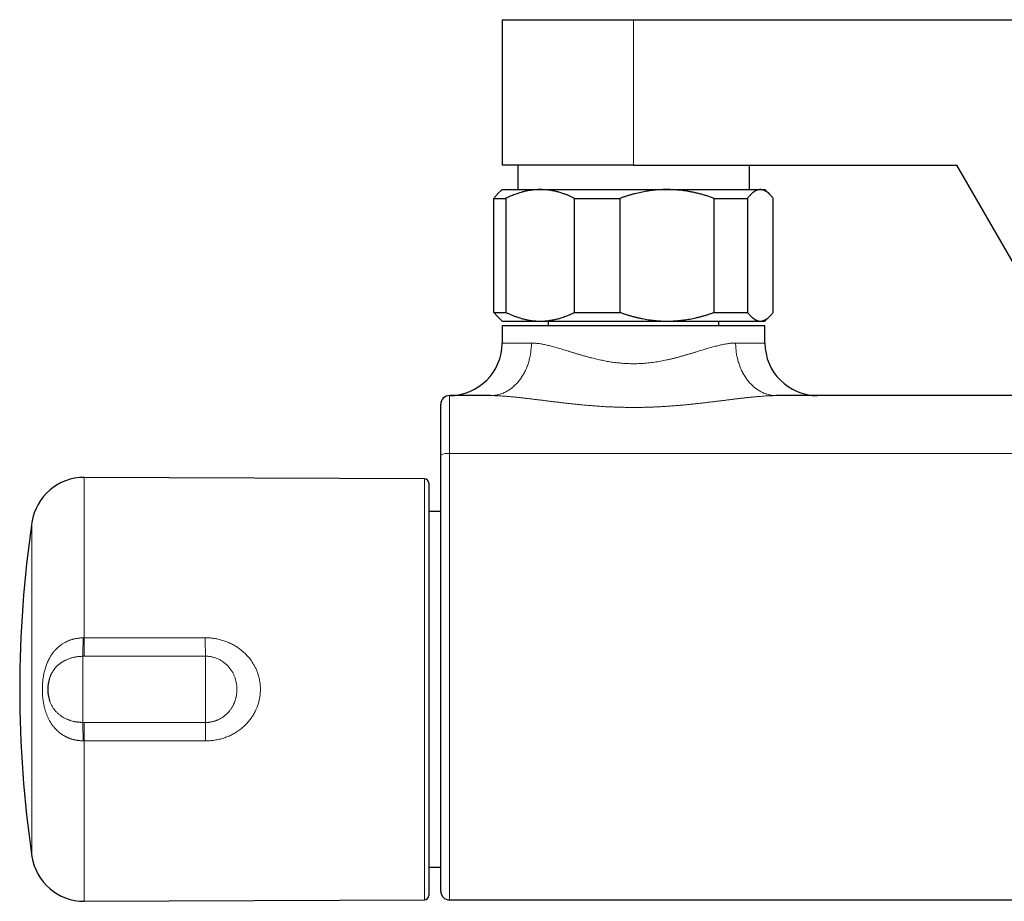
# Model space of a CAD drawing. Header units: millimetres. Extents: x 8 to 696, y 12 to 354.
# Tile 3 of 15: x 216 to 328, y 37 to 137. Entities that reach past the tile are written whole.
import ezdxf

# ---------------------------------------------------------------- set-up
doc = ezdxf.new("R2010")
doc.units = ezdxf.units.MM

msp = doc.modelspace()

# ---------------------------------------------------------------- linework, layer by layer
at = {"color": 7, "linetype": 'Continuous', "lineweight": 30}
for p, q in [((271.15, 137.35), (271.15, 120.75)), ((271.15, 137.35), (286.15, 137.35)), ((286.15, 137.35), (436.15, 137.35)), ((286.15, 120.75), (271.15, 120.75)), ((272.93, 120.75), (272.93, 117.97)), ((286.15, 120.75), (323.05, 120.75)), ((299.37, 117.97), (299.37, 120.75)), ((333.1, 103.35), (323.05, 120.75)), ((270.21, 116.97), (271.58, 116.97)), ((270.21, 103.97), (270.21, 116.97)), ((271.15, 117.97), (270.6, 117.43)), ((271.15, 117.97), (275.5, 117.97)), ((271.58, 116.97), (271.58, 103.97)), ((275.5, 117.97), (289.98, 117.97)), ((279.43, 116.97), (284.6, 116.97)), ((279.43, 103.97), (279.43, 116.97)), ((284.6, 116.97), (284.6, 103.97)), ((289.98, 117.97), (300.62, 117.97)), ((295.36, 103.97), (295.36, 116.97)), ((295.36, 116.97), (299.16, 116.97)), ((299.16, 116.97), (299.16, 103.97)), ((300.62, 117.97), (301.15, 117.97)), ((301.69, 117.43), (301.15, 117.97)), ((302.08, 103.97), (302.08, 116.97)), ((270.21, 103.97), (271.58, 103.97)), ((270.6, 103.52), (271.15, 102.97)), ((279.43, 103.97), (284.6, 103.97)), ((295.36, 103.97), (299.16, 103.97)), ((301.15, 102.97), (301.69, 103.52)), ((271.15, 102.97), (275.5, 102.97)), ((271.15, 102.47), (271.15, 100.47)), ((271.15, 102.47), (301.15, 102.47)), ((275.5, 102.97), (289.98, 102.97)), ((276.4, 102.97), (276.4, 102.47)), ((289.98, 102.97), (300.62, 102.97)), ((295.9, 102.47), (295.9, 102.97)), ((300.62, 102.97), (301.15, 102.97)), ((301.15, 100.47), (301.15, 102.47)), ((269.84, 94.47), (265.15, 94.47)), ((419.84, 94.47), (302.46, 94.47)), ((262.3, 84.97), (223.47, 85.14)), ((262.8, 84.47), (262.8, 60.97)), ((264.15, 81.24), (262.8, 81.24)), ((219.51, 62.26), (219.51, 62.25)), ((262.8, 60.97), (262.8, 37.47)), ((219.51, 59.69), (219.51, 59.68)), ((262.8, 40.7), (264.15, 40.7)), ((223.47, 36.8), (262.3, 36.97)), ((265.15, 36.96), (457.15, 36.96))]:
    msp.add_line(p, q, dxfattribs=at)
at = {"color": 252, "linetype": 'Continuous', "lineweight": 0}
for p, q in [((286.15, 120.75), (286.15, 137.35)), ((271.15, 100.47), (274.5, 100.47)), ((297.8, 100.47), (301.15, 100.47)), ((457.15, 87.87), (265.15, 87.87)), ((223.47, 85.14), (223.47, 66.83)), ((262.3, 36.97), (262.3, 84.97)), ((217.5, 41.92), (217.5, 80.02)), ((223.35, 66.83), (223.47, 66.83)), ((223.47, 66.83), (237.29, 66.85)), ((223.3, 57.2), (223.3, 64.74)), ((223.48, 64.74), (223.3, 64.74)), ((237.3, 57.19), (237.3, 64.75)), ((223.3, 57.2), (223.48, 57.2)), ((223.47, 55.11), (223.35, 55.11)), ((237.29, 55.09), (223.47, 55.11)), ((223.47, 55.11), (223.47, 36.8))]:
    msp.add_line(p, q, dxfattribs=at)
at = {"color": 252, "linetype": 'Continuous', "lineweight": 0, "flags": 128}
for points in [[(274.5, 100.47), (274.5, 100.33), (274.49, 100.2), (274.49, 100.06), (274.48, 99.92), (274.47, 99.79), (274.45, 99.65), (274.44, 99.52), (274.42, 99.38), (274.4, 99.25), (274.38, 99.12), (274.35, 98.98), (274.32, 98.85), (274.29, 98.72), (274.26, 98.59), (274.23, 98.46), (274.19, 98.33), (274.15, 98.21), (274.11, 98.08), (274.07, 97.95), (274.02, 97.83), (273.97, 97.71), (273.92, 97.59), (273.87, 97.47), (273.82, 97.35), (273.76, 97.24), (273.7, 97.12), (273.64, 97.01), (273.58, 96.9), (273.52, 96.79), (273.45, 96.68), (273.38, 96.58), (273.31, 96.48), (273.24, 96.37), (273.17, 96.28), (273.09, 96.18), (273.02, 96.09), (272.94, 95.99), (272.86, 95.9), (272.78, 95.82), (272.69, 95.73), (272.61, 95.65), (272.52, 95.57), (272.44, 95.49), (272.35, 95.42), (272.26, 95.34), (272.17, 95.27), (272.07, 95.21), (271.98, 95.14), (271.89, 95.08), (271.79, 95.02), (271.69, 94.97), (271.6, 94.91), (271.5, 94.86), (271.4, 94.82), (271.3, 94.77), (271.2, 94.73), (271.09, 94.69), (270.99, 94.66), (270.89, 94.62), (270.78, 94.6), (270.68, 94.57), (270.58, 94.55), (270.47, 94.53), (270.37, 94.51), (270.26, 94.49), (270.15, 94.48), (270.05, 94.48), (269.94, 94.47), (269.84, 94.47)], [(302.46, 94.47), (302.36, 94.47), (302.25, 94.48), (302.15, 94.48), (302.04, 94.49), (301.93, 94.51), (301.83, 94.53), (301.72, 94.55), (301.62, 94.57), (301.51, 94.6), (301.41, 94.62), (301.31, 94.66), (301.21, 94.69), (301.1, 94.73), (301, 94.77), (300.9, 94.82), (300.8, 94.86), (300.7, 94.91), (300.61, 94.97), (300.51, 95.02), (300.41, 95.08), (300.32, 95.14), (300.23, 95.21), (300.13, 95.27), (300.04, 95.34), (299.95, 95.42), (299.86, 95.49), (299.78, 95.57), (299.69, 95.65), (299.6, 95.73), (299.52, 95.82), (299.44, 95.9), (299.36, 95.99), (299.28, 96.09), (299.21, 96.18), (299.13, 96.28), (299.06, 96.37), (298.99, 96.48), (298.92, 96.58), (298.85, 96.68), (298.78, 96.79), (298.72, 96.9), (298.66, 97.01), (298.6, 97.12), (298.54, 97.24), (298.48, 97.35), (298.43, 97.47), (298.37, 97.59), (298.32, 97.71), (298.28, 97.83), (298.23, 97.95), (298.19, 98.08), (298.15, 98.21), (298.11, 98.33), (298.07, 98.46), (298.04, 98.59), (298, 98.72), (297.97, 98.85), (297.95, 98.98), (297.92, 99.12), (297.9, 99.25), (297.88, 99.38), (297.86, 99.52), (297.85, 99.65), (297.83, 99.79), (297.82, 99.92), (297.81, 100.06), (297.81, 100.2), (297.8, 100.33), (297.8, 100.47)], [(237.3, 64.75), (229.3, 64.74), (223.48, 64.74)], [(223.48, 57.2), (231.48, 57.2), (237.3, 57.19)]]:
    msp.add_lwpolyline(points, dxfattribs=at)
at = {"color": 7, "linetype": 'Continuous', "lineweight": 30}
for centre, radius, start, end in [((265.15, 100.47), 6, 270, 0), ((307.15, 100.47), 6, 180, 270), ((265.15, 93.47), 1, 90, 180), ((223.44, 79.14), 6, 89.75, 171.5732), ((262.3, 84.47), 0.5, 0, 89.75), ((346.1, 60.97), 130, 171.5732, 188.4268), ((223.3, 60.97), 4, 161.2596, 198.7252), ((223.44, 42.8), 6, 188.4268, 270.25), ((262.3, 37.47), 0.5, 270.25, 360), ((265.15, 37.96), 1, 180.0002, 269.9983)]:
    msp.add_arc(centre, radius, start, end, dxfattribs=at)
at = {"color": 252, "linetype": 'Continuous', "lineweight": 0}
for centre, radius, start, end in [((264.91, 86.31), 1.58, 81.1599, 118.7198), ((160.97, 67.16), 62.37, 357.7734, 359.7001), ((443.69, 67.16), 220.23, 180.0849, 180.6304), ((457.29, 67.17), 220.01, 180.0829, 180.6305), ((160.97, 54.78), 62.37, 0.2999, 2.2266), ((443.69, 54.78), 220.23, 179.3696, 179.9151), ((457.28, 54.77), 219.99, 179.3695, 179.9171)]:
    msp.add_arc(centre, radius, start, end, dxfattribs=at)
at = {"color": 7, "linetype": 'Continuous', "lineweight": 30}
for points, knots in [([(270.21, 116.97), (270.25, 117.02), (270.33, 117.12), (270.45, 117.26), (270.54, 117.36), (270.59, 117.41), (270.61, 117.42)], [0, 0, 0, 0, 0.3023142, 0.6046655, 0.9069703, 1, 1, 1, 1]), ([(275.5, 117.97), (275.46, 117.97), (275.33, 117.97), (275.11, 117.96), (274.86, 117.94), (274.61, 117.92), (274.36, 117.88), (274.12, 117.84), (273.89, 117.8), (273.68, 117.75), (273.44, 117.69), (273.16, 117.61), (272.87, 117.51), (272.6, 117.42), (272.34, 117.31), (272.09, 117.21), (271.83, 117.09), (271.67, 117.01), (271.58, 116.97)], [0, 0, 0, 0, 0.034083, 0.097391, 0.1607252, 0.2240692, 0.2874053, 0.3507149, 0.403935, 0.4571599, 0.5103804, 0.5888088, 0.6672378, 0.7337757, 0.800332, 0.8668969, 0.933458, 1, 1, 1, 1]), ([(279.43, 116.97), (279.32, 117.02), (279.12, 117.12), (278.8, 117.26), (278.49, 117.39), (278.2, 117.49), (277.95, 117.57), (277.74, 117.64), (277.52, 117.7), (277.31, 117.75), (277.09, 117.8), (276.86, 117.85), (276.6, 117.89), (276.33, 117.93), (276.05, 117.95), (275.78, 117.97), (275.6, 117.97), (275.5, 117.97)], [0, 0, 0, 0, 0.082024, 0.16407, 0.246113, 0.328132, 0.383157, 0.438186, 0.49321, 0.547623, 0.602041, 0.656454, 0.725142, 0.793863, 0.862595, 0.931314, 1, 1, 1, 1]), ([(289.98, 117.97), (289.87, 117.97), (289.65, 117.97), (289.33, 117.96), (289, 117.94), (288.67, 117.91), (288.34, 117.88), (288, 117.83), (287.67, 117.78), (287.33, 117.72), (286.99, 117.66), (286.65, 117.58), (286.31, 117.5), (285.97, 117.41), (285.62, 117.31), (285.28, 117.2), (284.94, 117.09), (284.71, 117.01), (284.6, 116.97)], [0, 0, 0, 0, 0.059354, 0.118968, 0.178612, 0.238942, 0.299302, 0.360665, 0.422058, 0.484603, 0.547177, 0.610851, 0.674553, 0.739114, 0.8037, 0.868763, 0.933848, 1, 1, 1, 1]), ([(295.36, 116.97), (295.22, 117.02), (294.95, 117.12), (294.53, 117.25), (294.11, 117.38), (293.71, 117.48), (293.33, 117.58), (292.97, 117.66), (292.6, 117.73), (292.24, 117.79), (291.87, 117.84), (291.51, 117.89), (291.17, 117.92), (290.83, 117.95), (290.49, 117.96), (290.21, 117.97), (290.04, 117.97), (289.98, 117.97)], [0, 0, 0, 0, 0.079536, 0.159092, 0.238645, 0.318176, 0.385521, 0.452903, 0.520301, 0.587695, 0.655068, 0.722407, 0.783941, 0.845492, 0.907042, 0.968576, 1, 1, 1, 1]), ([(300.62, 117.97), (300.61, 117.97), (300.56, 117.97), (300.48, 117.96), (300.39, 117.94), (300.29, 117.92), (300.2, 117.88), (300.11, 117.84), (300.01, 117.79), (299.92, 117.73), (299.82, 117.66), (299.73, 117.59), (299.64, 117.51), (299.54, 117.42), (299.45, 117.31), (299.35, 117.21), (299.26, 117.09), (299.19, 117.01), (299.16, 116.97)], [0, 0, 0, 0, 0.034083, 0.096966, 0.159875, 0.222793, 0.285703, 0.348588, 0.412301, 0.476037, 0.539782, 0.603521, 0.667238, 0.733776, 0.800332, 0.866897, 0.933458, 1, 1, 1, 1]), ([(302.08, 116.97), (302.06, 117.01), (302, 117.08), (301.91, 117.19), (301.82, 117.29), (301.73, 117.39), (301.64, 117.48), (301.55, 117.56), (301.46, 117.64), (301.37, 117.71), (301.28, 117.77), (301.18, 117.82), (301.09, 117.87), (301, 117.9), (300.91, 117.93), (300.81, 117.95), (300.72, 117.97), (300.66, 117.97), (300.62, 117.97)], [0, 0, 0, 0, 0.0620716, 0.124143, 0.1863527, 0.2485733, 0.3107925, 0.3730004, 0.4354653, 0.4979442, 0.5604218, 0.622885, 0.6856526, 0.7484368, 0.8112202, 0.8739867, 0.9369934, 1, 1, 1, 1]), ([(270.61, 103.52), (270.59, 103.53), (270.54, 103.58), (270.44, 103.69), (270.33, 103.82), (270.25, 103.92), (270.21, 103.97)], [0, 0, 0, 0, 0.113971, 0.409331, 0.704705, 1, 1, 1, 1]), ([(271.58, 103.97), (271.69, 103.92), (271.89, 103.82), (272.21, 103.68), (272.52, 103.55), (272.81, 103.45), (273.06, 103.37), (273.27, 103.3), (273.49, 103.24), (273.7, 103.19), (273.92, 103.14), (274.15, 103.09), (274.41, 103.05), (274.68, 103.01), (274.95, 102.99), (275.23, 102.97), (275.41, 102.97), (275.5, 102.97)], [0, 0, 0, 0, 0.082024, 0.16407, 0.246113, 0.328132, 0.383157, 0.438186, 0.49321, 0.547623, 0.602041, 0.656454, 0.725142, 0.793863, 0.862595, 0.931314, 1, 1, 1, 1]), ([(275.5, 102.97), (275.55, 102.97), (275.68, 102.97), (275.89, 102.98), (276.15, 103), (276.4, 103.02), (276.65, 103.06), (276.89, 103.1), (277.12, 103.14), (277.33, 103.19), (277.57, 103.25), (277.84, 103.33), (278.13, 103.43), (278.41, 103.52), (278.67, 103.63), (278.92, 103.73), (279.17, 103.85), (279.34, 103.93), (279.43, 103.97)], [0, 0, 0, 0, 0.034083, 0.097391, 0.160725, 0.224069, 0.287405, 0.350715, 0.403935, 0.45716, 0.51038, 0.588809, 0.667238, 0.733776, 0.800332, 0.866897, 0.933458, 1, 1, 1, 1]), ([(284.6, 103.97), (284.72, 103.93), (284.96, 103.84), (285.32, 103.72), (285.69, 103.61), (286.05, 103.51), (286.41, 103.42), (286.77, 103.33), (287.13, 103.25), (287.49, 103.19), (287.85, 103.13), (288.21, 103.08), (288.57, 103.04), (288.92, 103.01), (289.27, 102.99), (289.63, 102.97), (289.86, 102.97), (289.98, 102.97)], [0, 0, 0, 0, 0.070136, 0.140298, 0.208505, 0.276495, 0.344514, 0.41187, 0.479259, 0.545673, 0.612122, 0.677495, 0.742905, 0.807398, 0.871929, 0.935946, 1, 1, 1, 1]), ([(289.98, 102.97), (290.04, 102.97), (290.21, 102.97), (290.5, 102.98), (290.85, 103), (291.2, 103.02), (291.54, 103.06), (291.89, 103.1), (292.24, 103.15), (292.58, 103.21), (292.92, 103.27), (293.26, 103.35), (293.61, 103.43), (293.96, 103.52), (294.31, 103.62), (294.67, 103.73), (295.02, 103.85), (295.25, 103.93), (295.36, 103.97)], [0, 0, 0, 0, 0.031424, 0.0949, 0.158401, 0.221913, 0.285417, 0.348894, 0.412349, 0.475827, 0.539313, 0.602795, 0.666254, 0.732988, 0.799741, 0.866503, 0.933261, 1, 1, 1, 1]), ([(299.16, 103.97), (299.19, 103.93), (299.26, 103.85), (299.35, 103.74), (299.44, 103.63), (299.53, 103.53), (299.63, 103.44), (299.72, 103.36), (299.8, 103.3), (299.88, 103.24), (299.96, 103.18), (300.05, 103.13), (300.14, 103.08), (300.23, 103.04), (300.32, 103.01), (300.42, 102.99), (300.52, 102.97), (300.59, 102.97), (300.62, 102.97)], [0, 0, 0, 0, 0.065066, 0.130137, 0.195202, 0.2604788, 0.3257618, 0.3910375, 0.4414903, 0.4919429, 0.5527227, 0.6135243, 0.6743318, 0.7351308, 0.7959083, 0.8639353, 0.9319733, 1, 1, 1, 1]), ([(300.62, 102.97), (300.64, 102.97), (300.69, 102.97), (300.77, 102.98), (300.87, 103), (300.96, 103.02), (301.06, 103.06), (301.15, 103.1), (301.25, 103.15), (301.34, 103.21), (301.43, 103.28), (301.53, 103.36), (301.63, 103.45), (301.74, 103.56), (301.86, 103.69), (301.97, 103.82), (302.05, 103.92), (302.08, 103.97)], [0, 0, 0, 0, 0.034083, 0.09801, 0.161965, 0.225929, 0.289885, 0.353814, 0.41822, 0.482648, 0.547086, 0.611518, 0.675927, 0.756932, 0.837959, 0.91899, 1, 1, 1, 1]), ([(264.15, 87.7), (264.15, 87.75), (264.15, 87.85), (264.15, 88.05), (264.15, 88.29), (264.15, 88.57), (264.15, 88.84), (264.15, 89.1), (264.15, 89.34), (264.15, 89.55), (264.15, 89.77), (264.15, 89.98), (264.15, 90.2), (264.15, 90.42), (264.15, 90.66), (264.15, 90.89), (264.15, 91.1), (264.15, 91.29), (264.15, 91.46), (264.15, 91.63), (264.15, 91.78), (264.15, 91.95), (264.15, 92.11), (264.15, 92.28), (264.15, 92.44), (264.15, 92.58), (264.15, 92.7), (264.15, 92.8), (264.15, 92.9), (264.15, 92.99), (264.15, 93.08), (264.15, 93.17), (264.15, 93.25), (264.15, 93.31), (264.15, 93.37), (264.15, 93.41), (264.15, 93.43), (264.15, 93.45), (264.15, 93.47), (264.15, 93.47), (264.15, 93.47)], [0, 0, 0, 0, 0.016147, 0.032295, 0.062084, 0.091898, 0.121712, 0.151501, 0.176021, 0.200563, 0.225113, 0.249655, 0.274175, 0.303977, 0.333804, 0.363632, 0.393433, 0.417965, 0.442518, 0.467079, 0.491632, 0.516164, 0.545957, 0.575776, 0.605595, 0.635389, 0.659913, 0.684459, 0.709012, 0.733558, 0.758082, 0.787875, 0.817694, 0.847513, 0.877307, 0.901831, 0.926377, 0.95093, 0.975476, 1, 1, 1, 1]), ([(264.15, 37.96), (264.15, 37.96), (264.15, 37.96), (264.15, 37.97), (264.15, 37.99), (264.15, 38.02), (264.15, 38.06), (264.15, 38.11), (264.15, 38.17), (264.15, 38.24), (264.15, 38.32), (264.15, 38.42), (264.15, 38.52), (264.15, 38.63), (264.15, 38.76), (264.15, 38.89), (264.15, 39.04), (264.15, 39.2), (264.15, 39.37), (264.15, 39.55), (264.15, 39.75), (264.15, 39.95), (264.15, 40.16), (264.15, 40.38), (264.15, 40.6), (264.15, 40.83), (264.15, 41.05), (264.15, 41.27), (264.15, 41.51), (264.15, 41.75), (264.15, 42), (264.15, 42.27), (264.15, 42.55), (264.15, 42.84), (264.15, 43.14), (264.15, 43.45), (264.15, 43.77), (264.15, 44.09), (264.15, 44.42), (264.15, 44.77), (264.15, 45.11), (264.15, 45.47), (264.15, 45.83), (264.15, 46.21), (264.15, 46.59), (264.15, 46.98), (264.15, 47.38), (264.15, 47.79), (264.15, 48.2), (264.15, 48.62), (264.15, 49.04), (264.15, 49.47), (264.15, 49.91), (264.15, 50.35), (264.15, 50.79), (264.15, 51.24), (264.15, 51.7), (264.15, 52.16), (264.15, 52.6), (264.15, 53.02), (264.15, 53.43), (264.15, 53.84), (264.15, 54.25), (264.15, 54.68), (264.15, 55.14), (264.15, 55.62), (264.15, 56.11), (264.15, 56.59), (264.15, 57.08), (264.15, 57.57), (264.15, 58.07), (264.15, 58.56), (264.15, 59.05), (264.15, 59.55), (264.15, 60.05), (264.15, 60.52), (264.15, 60.97), (264.15, 61.4), (264.15, 61.83), (264.15, 62.26), (264.15, 62.96), (264.15, 63.94), (264.15, 65.19), (264.15, 66.45), (264.15, 67.7), (264.15, 68.95), (264.15, 70.2), (264.15, 71.46), (264.15, 72.71), (264.15, 73.96), (264.15, 75.2), (264.15, 76.45), (264.15, 77.7), (264.15, 78.95), (264.15, 80.19), (264.15, 81.44), (264.15, 82.69), (264.15, 83.94), (264.15, 85.2), (264.15, 86.45), (264.15, 87.28), (264.15, 87.7)], [0, 0, 0, 0, 0.003889, 0.011519, 0.01915, 0.026781, 0.03441, 0.042094, 0.049779, 0.057464, 0.065148, 0.072998, 0.080849, 0.088701, 0.09655, 0.104608, 0.112669, 0.120731, 0.128792, 0.136849, 0.144907, 0.152968, 0.161029, 0.16909, 0.177148, 0.184208, 0.191271, 0.198336, 0.2054, 0.212464, 0.219524, 0.227117, 0.234712, 0.242307, 0.2499, 0.257546, 0.265194, 0.272842, 0.280488, 0.288189, 0.295892, 0.303594, 0.311295, 0.319164, 0.327034, 0.334905, 0.342773, 0.350687, 0.358603, 0.366518, 0.374432, 0.382346, 0.390261, 0.398177, 0.406091, 0.414004, 0.42192, 0.429836, 0.43775, 0.444582, 0.451416, 0.458251, 0.465085, 0.471918, 0.479801, 0.487687, 0.495572, 0.503456, 0.51134, 0.519225, 0.52711, 0.534994, 0.542877, 0.550763, 0.558648, 0.566531, 0.573325, 0.580119, 0.586915, 0.593711, 0.600507, 0.620431, 0.640356, 0.660281, 0.680206, 0.700131, 0.720055, 0.73998, 0.759905, 0.77983, 0.799755, 0.819679, 0.839604, 0.859529, 0.879454, 0.899378, 0.919502, 0.939627, 0.959752, 0.979876, 1, 1, 1, 1])]:
    msp.add_open_spline(points, degree=3, knots=knots, dxfattribs=at)
at = {"color": 252, "linetype": 'Continuous', "lineweight": 0}
for points, knots in [([(274.5, 100.47), (274.55, 100.47), (274.67, 100.47), (274.85, 100.46), (275.03, 100.44), (275.21, 100.42), (275.41, 100.4), (275.64, 100.36), (275.88, 100.32), (276.13, 100.26), (276.38, 100.21), (276.64, 100.14), (276.9, 100.07), (277.17, 100), (277.45, 99.92), (277.74, 99.84), (278.05, 99.74), (278.36, 99.65), (278.68, 99.55), (279.01, 99.45), (279.33, 99.35), (279.66, 99.25), (280, 99.15), (280.34, 99.05), (280.68, 98.96), (281.03, 98.86), (281.36, 98.77), (281.68, 98.7), (281.97, 98.63), (282.26, 98.56), (282.56, 98.5), (282.86, 98.44), (283.16, 98.38), (283.46, 98.33), (283.77, 98.28), (284.08, 98.24), (284.39, 98.21), (284.7, 98.18), (285.01, 98.15), (285.33, 98.13), (285.66, 98.12), (286, 98.11), (286.36, 98.11), (286.73, 98.12), (287.09, 98.14), (287.45, 98.16), (287.81, 98.2), (288.17, 98.24), (288.53, 98.28), (288.89, 98.34), (289.25, 98.4), (289.6, 98.47), (289.95, 98.54), (290.3, 98.62), (290.65, 98.7), (291, 98.79), (291.34, 98.88), (291.69, 98.98), (292.02, 99.07), (292.36, 99.17), (292.69, 99.27), (293.01, 99.37), (293.34, 99.47), (293.66, 99.56), (293.96, 99.66), (294.25, 99.75), (294.53, 99.83), (294.8, 99.91), (295.08, 99.99), (295.34, 100.06), (295.61, 100.13), (295.87, 100.19), (296.12, 100.25), (296.37, 100.31), (296.62, 100.35), (296.87, 100.39), (297.09, 100.42), (297.28, 100.45), (297.46, 100.46), (297.63, 100.47), (297.75, 100.47), (297.8, 100.47)], [0, 0, 0, 0, 0.009996, 0.019997, 0.030001, 0.040004, 0.05, 0.062563, 0.075131, 0.087699, 0.100263, 0.112865, 0.125471, 0.138078, 0.150681, 0.164678, 0.178675, 0.192722, 0.206773, 0.220824, 0.234872, 0.248983, 0.263099, 0.277215, 0.291327, 0.305492, 0.319656, 0.331168, 0.342683, 0.354198, 0.36571, 0.377242, 0.388777, 0.400313, 0.411844, 0.4234, 0.43496, 0.446519, 0.458074, 0.469668, 0.481262, 0.494551, 0.507841, 0.521213, 0.534592, 0.547972, 0.561344, 0.574825, 0.588311, 0.601799, 0.61528, 0.628834, 0.642389, 0.656186, 0.669983, 0.683833, 0.697687, 0.711542, 0.725392, 0.739307, 0.753226, 0.767145, 0.78106, 0.795023, 0.808987, 0.821571, 0.834159, 0.846746, 0.85933, 0.871974, 0.884622, 0.89727, 0.909913, 0.922637, 0.935367, 0.948095, 0.960818, 0.970612, 0.980409, 0.990206, 1, 1, 1, 1]), ([(265.15, 94.47), (265.15, 94.47), (265.15, 94.47), (265.15, 94.47), (265.15, 94.46), (265.15, 94.45), (265.15, 94.43), (265.15, 94.41), (265.15, 94.39), (265.15, 94.36), (265.15, 94.32), (265.15, 94.28), (265.15, 94.24), (265.15, 94.19), (265.15, 94.14), (265.15, 94.08), (265.15, 94.02), (265.15, 93.95), (265.15, 93.88), (265.15, 93.81), (265.15, 93.73), (265.15, 93.65), (265.15, 93.56), (265.15, 93.47), (265.15, 93.38), (265.15, 93.28), (265.15, 93.17), (265.15, 93.06), (265.15, 92.95), (265.15, 92.84), (265.15, 92.72), (265.15, 92.6), (265.15, 92.47), (265.15, 92.34), (265.15, 92.21), (265.15, 92.07), (265.15, 91.94), (265.15, 91.79), (265.15, 91.65), (265.15, 91.5), (265.15, 91.35), (265.15, 91.19), (265.15, 91.03), (265.15, 90.87), (265.15, 90.71), (265.15, 90.55), (265.15, 90.38), (265.15, 90.21), (265.15, 90.04), (265.15, 89.87), (265.15, 89.69), (265.15, 89.52), (265.15, 89.34), (265.15, 89.16), (265.15, 88.97), (265.15, 88.79), (265.15, 88.6), (265.15, 88.41), (265.15, 88.23), (265.15, 88.05), (265.15, 87.93), (265.15, 87.87)], [0, 0, 0, 0, 0.000005, 0.017165, 0.034324, 0.051523, 0.068722, 0.085961, 0.1032, 0.120479, 0.137758, 0.155077, 0.172396, 0.189756, 0.207115, 0.224511, 0.241916, 0.259076, 0.276235, 0.293434, 0.310632, 0.327871, 0.34511, 0.362389, 0.379667, 0.396986, 0.414305, 0.431665, 0.449024, 0.46642, 0.483825, 0.50099, 0.518155, 0.53536, 0.552564, 0.569809, 0.587053, 0.604338, 0.621623, 0.638948, 0.656272, 0.673638, 0.691003, 0.708405, 0.725816, 0.742974, 0.760131, 0.777328, 0.794525, 0.811761, 0.828998, 0.846275, 0.863552, 0.880869, 0.898186, 0.915544, 0.932901, 0.950295, 0.967698, 0.983845, 1, 1, 1, 1]), ([(302.46, 94.47), (302.4, 94.47), (302.29, 94.47), (302.11, 94.47), (301.93, 94.46), (301.68, 94.45), (301.38, 94.44), (301, 94.42), (300.63, 94.39), (300.25, 94.36), (299.86, 94.32), (299.48, 94.28), (299.09, 94.24), (298.69, 94.2), (298.3, 94.15), (297.9, 94.11), (297.5, 94.06), (297.08, 94), (296.65, 93.95), (296.19, 93.89), (295.73, 93.84), (295.26, 93.78), (294.8, 93.72), (294.33, 93.67), (293.86, 93.61), (293.38, 93.56), (292.91, 93.51), (292.43, 93.46), (291.95, 93.41), (291.46, 93.37), (290.97, 93.33), (290.47, 93.29), (289.97, 93.25), (289.47, 93.22), (288.97, 93.19), (288.47, 93.17), (287.96, 93.15), (287.46, 93.14), (286.95, 93.13), (286.45, 93.12), (285.94, 93.12), (285.44, 93.13), (284.94, 93.14), (284.44, 93.15), (283.94, 93.17), (283.44, 93.19), (282.94, 93.21), (282.45, 93.24), (281.95, 93.28), (281.45, 93.32), (280.96, 93.36), (280.46, 93.4), (279.97, 93.45), (279.49, 93.5), (279.01, 93.55), (278.54, 93.6), (278.07, 93.65), (277.61, 93.71), (277.14, 93.76), (276.68, 93.82), (276.22, 93.88), (275.76, 93.94), (275.31, 93.99), (274.85, 94.05), (274.4, 94.1), (273.96, 94.16), (273.52, 94.21), (273.09, 94.26), (272.67, 94.3), (272.25, 94.34), (271.83, 94.38), (271.47, 94.41), (271.15, 94.43), (270.88, 94.44), (270.64, 94.45), (270.42, 94.46), (270.22, 94.47), (270.03, 94.47), (269.9, 94.47), (269.84, 94.47), (269.84, 94.47)], [0, 0, 0, 0, 0.006279, 0.012558, 0.018843, 0.025128, 0.037681, 0.050234, 0.062817, 0.0754, 0.087895, 0.10039, 0.112906, 0.125422, 0.13787, 0.150317, 0.162779, 0.175241, 0.189302, 0.203363, 0.217424, 0.23152, 0.245617, 0.259713, 0.273884, 0.288056, 0.302227, 0.316428, 0.330629, 0.34483, 0.359446, 0.374065, 0.388697, 0.40333, 0.417977, 0.432624, 0.447288, 0.461951, 0.476631, 0.49131, 0.506005, 0.520703, 0.5352, 0.549696, 0.564208, 0.57872, 0.593248, 0.607775, 0.622317, 0.636859, 0.651417, 0.665974, 0.680546, 0.695118, 0.709117, 0.723119, 0.737133, 0.751147, 0.765175, 0.779203, 0.793248, 0.807293, 0.821354, 0.835415, 0.849494, 0.863578, 0.877247, 0.890916, 0.904609, 0.918302, 0.931903, 0.945505, 0.954596, 0.963688, 0.972779, 0.97958, 0.986381, 0.99319, 0.999998, 1, 1, 1, 1]), ([(265.15, 87.87), (265.15, 87.47), (265.15, 86.68), (265.15, 85.48), (265.15, 84.28), (265.15, 83.08), (265.15, 81.88), (265.15, 80.67), (265.15, 79.45), (265.15, 78.24), (265.15, 77.02), (265.15, 75.79), (265.15, 74.55), (265.15, 73.3), (265.15, 72.05), (265.15, 70.83), (265.15, 69.65), (265.15, 68.51), (265.15, 67.36), (265.15, 66.3), (265.15, 65.34), (265.15, 64.47), (265.15, 63.6), (265.15, 62.88), (265.15, 62.3), (265.15, 61.86), (265.15, 61.42), (265.15, 60.98), (265.15, 60.54), (265.15, 60.1), (265.15, 59.66), (265.15, 59.21), (265.15, 58.74), (265.15, 58.25), (265.15, 57.76), (265.15, 57.28), (265.15, 56.79), (265.15, 56.31), (265.15, 55.82), (265.15, 55.34), (265.15, 54.86), (265.15, 54.38), (265.15, 53.88), (265.15, 53.38), (265.15, 52.89), (265.15, 52.39), (265.15, 51.9), (265.15, 51.42), (265.15, 50.93), (265.15, 50.45), (265.15, 49.98), (265.15, 49.51), (265.15, 49.04), (265.15, 48.58), (265.15, 48.12), (265.15, 47.67), (265.15, 47.23), (265.15, 46.84), (265.15, 46.5), (265.15, 46.2), (265.15, 45.92), (265.15, 45.63), (265.15, 45.35), (265.15, 45.03), (265.15, 44.69), (265.15, 44.33), (265.15, 43.96), (265.15, 43.61), (265.15, 43.26), (265.15, 42.92), (265.15, 42.59), (265.15, 42.28), (265.15, 41.98), (265.15, 41.71), (265.15, 41.44), (265.15, 41.17), (265.15, 40.91), (265.15, 40.65), (265.15, 40.41), (265.15, 40.16), (265.15, 39.93), (265.15, 39.71), (265.15, 39.49), (265.15, 39.27), (265.15, 39.06), (265.15, 38.85), (265.15, 38.65), (265.15, 38.48), (265.15, 38.33), (265.15, 38.22), (265.15, 38.1), (265.15, 37.99), (265.15, 37.89), (265.15, 37.78), (265.15, 37.67), (265.15, 37.56), (265.15, 37.46), (265.15, 37.37), (265.15, 37.29), (265.15, 37.21), (265.15, 37.14), (265.15, 37.08), (265.15, 37.03), (265.15, 37), (265.15, 36.97), (265.15, 36.96), (265.15, 36.96), (265.15, 36.96)], [0, 0, 0, 0, 0.018684, 0.037369, 0.056156, 0.074944, 0.093734, 0.112525, 0.131484, 0.150444, 0.169407, 0.188369, 0.20775, 0.227131, 0.246514, 0.265898, 0.283653, 0.301409, 0.319166, 0.336924, 0.350359, 0.363795, 0.377231, 0.390667, 0.397435, 0.404203, 0.41097, 0.417736, 0.424528, 0.431321, 0.438114, 0.444906, 0.452458, 0.460013, 0.467569, 0.475124, 0.482676, 0.490308, 0.497942, 0.505577, 0.513211, 0.520843, 0.528929, 0.537016, 0.545119, 0.553221, 0.561371, 0.56952, 0.577685, 0.585851, 0.594073, 0.602296, 0.610535, 0.618774, 0.627062, 0.63535, 0.643655, 0.651959, 0.657641, 0.663323, 0.669004, 0.674698, 0.680392, 0.686085, 0.693886, 0.701688, 0.70949, 0.71729, 0.725147, 0.733006, 0.740865, 0.748722, 0.755812, 0.762902, 0.770002, 0.777102, 0.78438, 0.791659, 0.798938, 0.806216, 0.813539, 0.820864, 0.828188, 0.835511, 0.843724, 0.851941, 0.860073, 0.868209, 0.873829, 0.879449, 0.885069, 0.890701, 0.896333, 0.901965, 0.909283, 0.916602, 0.92392, 0.931263, 0.938608, 0.945951, 0.953987, 0.962026, 0.970066, 0.978105, 0.986141, 0.994274, 1, 1, 1, 1]), ([(223.35, 55.11), (223.3, 55.11), (223.22, 55.11), (223.09, 55.11), (222.97, 55.12), (222.84, 55.13), (222.71, 55.15), (222.58, 55.17), (222.46, 55.19), (222.33, 55.22), (222.21, 55.25), (222.09, 55.28), (221.96, 55.32), (221.84, 55.36), (221.72, 55.41), (221.6, 55.46), (221.48, 55.51), (221.37, 55.57), (221.25, 55.63), (221.14, 55.69), (221.03, 55.76), (220.92, 55.83), (220.82, 55.91), (220.71, 55.98), (220.61, 56.06), (220.51, 56.15), (220.41, 56.24), (220.31, 56.34), (220.21, 56.44), (220.12, 56.54), (220.02, 56.64), (219.94, 56.75), (219.85, 56.86), (219.77, 56.98), (219.69, 57.09), (219.62, 57.21), (219.54, 57.34), (219.47, 57.46), (219.4, 57.6), (219.33, 57.74), (219.27, 57.89), (219.21, 58.03), (219.15, 58.18), (219.1, 58.33), (219.04, 58.49), (219, 58.64), (218.95, 58.8), (218.91, 58.96), (218.88, 59.12), (218.84, 59.28), (218.81, 59.44), (218.79, 59.6), (218.77, 59.76), (218.74, 59.92), (218.73, 60.08), (218.71, 60.25), (218.7, 60.41), (218.69, 60.58), (218.69, 60.74), (218.69, 60.91), (218.69, 61.07), (218.69, 61.24), (218.7, 61.4), (218.7, 61.57), (218.72, 61.73), (218.73, 61.9), (218.75, 62.06), (218.77, 62.22), (218.8, 62.39), (218.83, 62.58), (218.87, 62.8), (218.93, 63.04), (218.99, 63.29), (219.07, 63.53), (219.15, 63.77), (219.23, 63.96), (219.3, 64.12), (219.35, 64.23), (219.41, 64.35), (219.47, 64.46), (219.53, 64.58), (219.59, 64.69), (219.66, 64.8), (219.73, 64.91), (219.81, 65.01), (219.88, 65.12), (219.96, 65.22), (220.05, 65.33), (220.15, 65.44), (220.26, 65.55), (220.37, 65.66), (220.48, 65.77), (220.61, 65.87), (220.73, 65.97), (220.86, 66.07), (220.99, 66.16), (221.13, 66.24), (221.26, 66.32), (221.39, 66.38), (221.5, 66.44), (221.62, 66.49), (221.74, 66.54), (221.86, 66.59), (221.99, 66.63), (222.11, 66.67), (222.24, 66.7), (222.37, 66.73), (222.5, 66.76), (222.63, 66.78), (222.77, 66.8), (222.91, 66.82), (223.05, 66.83), (223.2, 66.83), (223.3, 66.83), (223.35, 66.83)], [0, 0, 0, 0, 0.0074034, 0.0148068, 0.022242, 0.0296772, 0.0371444, 0.0446116, 0.052111, 0.0596104, 0.0671418, 0.0746732, 0.0822364, 0.0897996, 0.0974865, 0.1051814, 0.1129043, 0.1206272, 0.1283814, 0.1361356, 0.1439203, 0.1517049, 0.1595189, 0.167333, 0.1751719, 0.1830178, 0.1914518, 0.199894, 0.208364, 0.2168341, 0.2253344, 0.2338347, 0.2423636, 0.2508926, 0.2594485, 0.2680045, 0.2765829, 0.2851674, 0.2946985, 0.3042375, 0.3138033, 0.323369, 0.3329637, 0.3425584, 0.3521804, 0.3618024, 0.3714503, 0.3810983, 0.3907681, 0.400444, 0.4099935, 0.4195486, 0.4291232, 0.4386978, 0.4482941, 0.4578904, 0.4675082, 0.477126, 0.4867652, 0.4964043, 0.505994, 0.515589, 0.5252023, 0.5348157, 0.5444505, 0.5540853, 0.563742, 0.5733986, 0.5830778, 0.592757, 0.6076618, 0.6225885, 0.6375382, 0.6525117, 0.6675104, 0.6825355, 0.6903225, 0.6981136, 0.7059192, 0.7137248, 0.7215481, 0.7293713, 0.7372136, 0.7450558, 0.7529183, 0.7607808, 0.7686623, 0.7765494, 0.7860993, 0.79566, 0.8052602, 0.8148602, 0.8245092, 0.834158, 0.8438599, 0.8535617, 0.8633209, 0.8730799, 0.8807321, 0.8883843, 0.8960674, 0.9037504, 0.9114656, 0.9191809, 0.9269298, 0.9346787, 0.9424625, 0.9502464, 0.9580663, 0.9658862, 0.9743905, 0.9828949, 0.9914474, 1, 1, 1, 1]), ([(237.29, 66.85), (237.35, 66.85), (237.49, 66.85), (237.71, 66.84), (237.95, 66.82), (238.22, 66.79), (238.49, 66.75), (238.75, 66.7), (239.01, 66.63), (239.26, 66.56), (239.5, 66.48), (239.73, 66.4), (239.96, 66.31), (240.18, 66.2), (240.4, 66.09), (240.62, 65.97), (240.83, 65.85), (241.03, 65.71), (241.23, 65.57), (241.42, 65.42), (241.6, 65.27), (241.78, 65.1), (241.95, 64.93), (242.12, 64.75), (242.27, 64.57), (242.42, 64.39), (242.54, 64.22), (242.65, 64.06), (242.75, 63.89), (242.85, 63.72), (242.95, 63.55), (243.03, 63.37), (243.12, 63.19), (243.19, 63), (243.26, 62.82), (243.32, 62.63), (243.38, 62.43), (243.43, 62.24), (243.47, 62.04), (243.5, 61.85), (243.53, 61.65), (243.55, 61.44), (243.57, 61.24), (243.57, 61.04), (243.57, 60.83), (243.56, 60.64), (243.55, 60.46), (243.53, 60.27), (243.5, 60.06), (243.46, 59.84), (243.41, 59.61), (243.35, 59.39), (243.28, 59.17), (243.21, 58.97), (243.13, 58.8), (243.06, 58.62), (242.96, 58.43), (242.85, 58.22), (242.74, 58.02), (242.61, 57.82), (242.48, 57.63), (242.33, 57.44), (242.18, 57.26), (242.03, 57.09), (241.86, 56.91), (241.67, 56.73), (241.47, 56.56), (241.26, 56.39), (241.04, 56.24), (240.82, 56.09), (240.59, 55.95), (240.35, 55.82), (240.11, 55.7), (239.87, 55.6), (239.63, 55.5), (239.38, 55.42), (239.13, 55.34), (238.87, 55.27), (238.61, 55.22), (238.35, 55.17), (238.09, 55.13), (237.82, 55.11), (237.56, 55.09), (237.38, 55.09), (237.29, 55.09)], [0, 0, 0, 0, 0.01042, 0.02084, 0.034809, 0.048783, 0.062752, 0.076827, 0.090908, 0.104983, 0.117692, 0.130401, 0.143216, 0.15604, 0.168865, 0.18168, 0.194616, 0.207552, 0.220113, 0.232674, 0.245348, 0.258031, 0.270714, 0.283388, 0.296192, 0.308995, 0.319236, 0.329476, 0.339785, 0.3501, 0.360415, 0.370723, 0.381133, 0.39155, 0.401966, 0.412376, 0.422801, 0.433226, 0.443731, 0.454243, 0.464755, 0.47526, 0.485882, 0.49651, 0.507139, 0.51776, 0.526658, 0.535556, 0.54748, 0.559409, 0.571333, 0.583333, 0.595339, 0.607339, 0.616387, 0.625434, 0.637622, 0.649814, 0.662001, 0.674279, 0.686563, 0.698841, 0.711208, 0.72358, 0.735947, 0.749883, 0.763818, 0.777809, 0.7918, 0.805846, 0.819892, 0.833992, 0.848092, 0.86177, 0.875448, 0.889173, 0.902899, 0.916673, 0.930446, 0.944267, 0.958088, 0.972047, 0.986006, 1, 1, 1, 1]), ([(223.3, 64.74), (223.26, 64.74), (223.18, 64.74), (223.05, 64.73), (222.92, 64.72), (222.78, 64.71), (222.61, 64.69), (222.42, 64.66), (222.24, 64.62), (222.06, 64.58), (221.88, 64.52), (221.7, 64.46), (221.52, 64.39), (221.36, 64.32), (221.24, 64.25), (221.15, 64.2), (221.06, 64.15), (220.97, 64.1), (220.88, 64.04), (220.79, 63.98), (220.71, 63.92), (220.63, 63.86), (220.55, 63.79), (220.47, 63.72), (220.39, 63.65), (220.31, 63.57), (220.24, 63.49), (220.16, 63.41), (220.09, 63.32), (220.03, 63.24), (219.96, 63.15), (219.9, 63.06), (219.84, 62.96), (219.78, 62.86), (219.73, 62.76), (219.67, 62.65), (219.62, 62.54), (219.58, 62.43), (219.54, 62.33), (219.52, 62.28), (219.51, 62.26)], [0, 0, 0, 0, 0.024762, 0.049549, 0.074416, 0.099309, 0.137037, 0.174856, 0.212769, 0.250773, 0.28887, 0.32706, 0.365343, 0.408663, 0.430393, 0.452122, 0.473918, 0.495714, 0.517578, 0.539441, 0.561372, 0.583303, 0.605302, 0.627301, 0.650522, 0.673764, 0.697076, 0.720389, 0.743784, 0.76718, 0.790661, 0.814142, 0.837713, 0.861284, 0.886551, 0.911848, 0.937254, 0.96266, 0.988201, 1, 1, 1, 1]), ([(237.3, 57.19), (237.34, 57.19), (237.42, 57.19), (237.53, 57.2), (237.64, 57.21), (237.79, 57.22), (237.96, 57.25), (238.13, 57.29), (238.29, 57.33), (238.42, 57.37), (238.54, 57.42), (238.67, 57.47), (238.79, 57.53), (238.93, 57.59), (239.07, 57.67), (239.23, 57.77), (239.38, 57.87), (239.52, 57.99), (239.66, 58.11), (239.79, 58.23), (239.9, 58.35), (239.99, 58.45), (240.06, 58.54), (240.14, 58.65), (240.23, 58.76), (240.3, 58.89), (240.38, 59.01), (240.45, 59.14), (240.51, 59.26), (240.56, 59.37), (240.6, 59.47), (240.64, 59.57), (240.68, 59.69), (240.72, 59.81), (240.76, 59.95), (240.8, 60.1), (240.83, 60.24), (240.85, 60.38), (240.87, 60.52), (240.88, 60.64), (240.89, 60.79), (240.89, 60.97), (240.89, 61.18), (240.87, 61.4), (240.84, 61.61), (240.8, 61.82), (240.75, 62.02), (240.7, 62.19), (240.65, 62.35), (240.59, 62.5), (240.52, 62.65), (240.45, 62.8), (240.38, 62.94), (240.3, 63.05), (240.22, 63.18), (240.12, 63.32), (240, 63.47), (239.88, 63.62), (239.74, 63.76), (239.59, 63.89), (239.44, 64.01), (239.29, 64.13), (239.13, 64.23), (238.96, 64.33), (238.79, 64.42), (238.62, 64.49), (238.44, 64.56), (238.25, 64.62), (238.07, 64.67), (237.88, 64.7), (237.69, 64.73), (237.49, 64.75), (237.37, 64.75), (237.3, 64.75)], [0, 0, 0, 0, 0.009863, 0.019726, 0.029636, 0.039546, 0.056898, 0.074251, 0.085902, 0.097557, 0.109208, 0.120941, 0.132679, 0.144413, 0.160071, 0.17573, 0.191472, 0.207213, 0.223036, 0.238859, 0.254742, 0.264087, 0.273432, 0.285953, 0.298479, 0.311, 0.323605, 0.336215, 0.34882, 0.358323, 0.367825, 0.377197, 0.386568, 0.399122, 0.41168, 0.424233, 0.436867, 0.449505, 0.462139, 0.471661, 0.481183, 0.499618, 0.518136, 0.536654, 0.555285, 0.573917, 0.592635, 0.606831, 0.621034, 0.63523, 0.649545, 0.663866, 0.678181, 0.688988, 0.699796, 0.716633, 0.733471, 0.750402, 0.767333, 0.784362, 0.80139, 0.817814, 0.834249, 0.850672, 0.867318, 0.883977, 0.900623, 0.917078, 0.933533, 0.950095, 0.966656, 0.983328, 1, 1, 1, 1]), ([(219.51, 59.68), (219.53, 59.64), (219.56, 59.55), (219.62, 59.4), (219.7, 59.23), (219.79, 59.07), (219.88, 58.91), (219.98, 58.77), (220.09, 58.62), (220.2, 58.49), (220.32, 58.36), (220.45, 58.24), (220.58, 58.12), (220.72, 58.01), (220.88, 57.9), (221.04, 57.79), (221.22, 57.69), (221.38, 57.61), (221.51, 57.56), (221.61, 57.52), (221.71, 57.48), (221.81, 57.44), (221.91, 57.41), (222.05, 57.37), (222.18, 57.33), (222.32, 57.3), (222.43, 57.28), (222.54, 57.26), (222.64, 57.25), (222.75, 57.23), (222.86, 57.22), (222.97, 57.21), (223.08, 57.21), (223.19, 57.2), (223.26, 57.2), (223.3, 57.2)], [0, 0, 0, 0, 0.025283, 0.063303, 0.101433, 0.13967, 0.178009, 0.216448, 0.253828, 0.291295, 0.328848, 0.366486, 0.404211, 0.442021, 0.479918, 0.522911, 0.566033, 0.609286, 0.630981, 0.652677, 0.67444, 0.696203, 0.718035, 0.739867, 0.782875, 0.804449, 0.826023, 0.847665, 0.869307, 0.891019, 0.91273, 0.934512, 0.956294, 0.978147, 1, 1, 1, 1])]:
    msp.add_open_spline(points, degree=3, knots=knots, dxfattribs=at)

doc.saveas('drawing.dxf')
